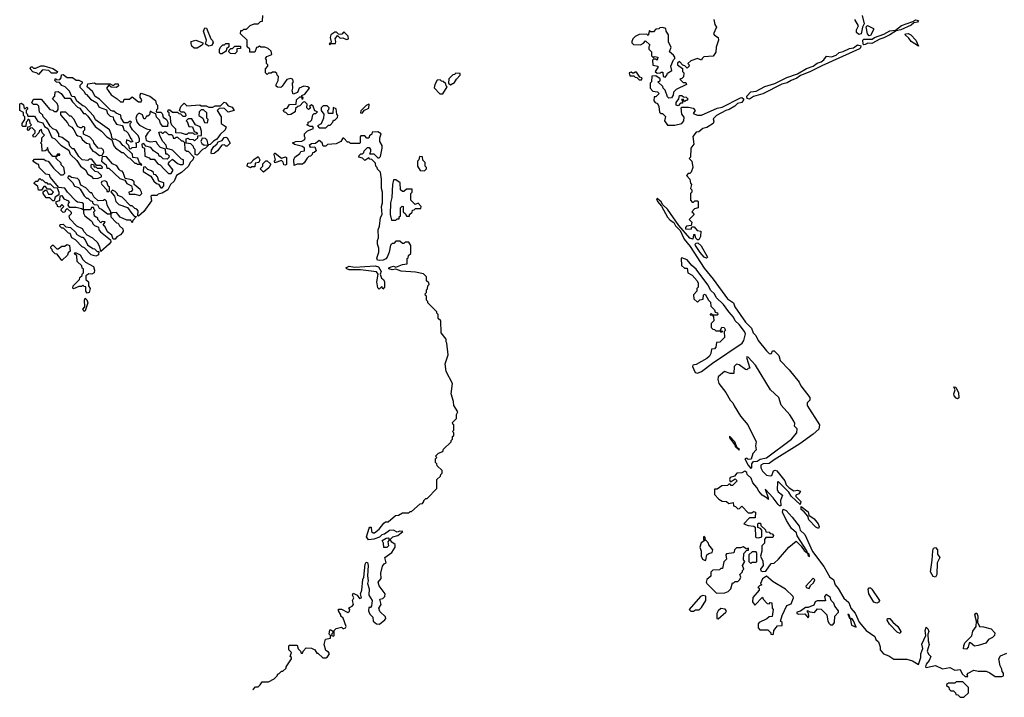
# Model space of a CAD drawing. Extents: x 1980017 to 2252640, y 74400 to 266395.
# Tile 72 of 256: x 2020930 to 2028505, y 155510 to 160723. Entities that reach past the tile are written whole.
import ezdxf

# ---------------------------------------------------------------- set-up
doc = ezdxf.new("R2010")
doc.units = 0

msp = doc.modelspace()

# ---------------------------------------------------------------- linework, layer by layer
at = {"layer": '0CON20XD'}
for points in [[(2023070, 160055), (2023051.7, 160038.3), (2023050, 160015), (2023015, 159992.5), (2022995, 159990), (2022978.3, 160008.3), (2022965, 160010), (2022960, 160025), (2022971.7, 160038.3), (2022988.3, 160041.7), (2023005, 160070), (2023058.3, 160071.7), (2023060, 160105), (2023085, 160130), (2023100, 160130), (2023100, 160115), (2023108.3, 160111.7), (2023110, 160125), (2023100, 160130), (2023101.7, 160138.3), (2023125, 160150), (2023160, 160195), (2023147, 160207), (2023115, 160212.5), (2023080, 160195), (2023068.3, 160161.7), (2023035, 160150), (2023027.5, 160175), (2023032.5, 160195), (2023030, 160235), (2023037.5, 160245), (2023030, 160265), (2023015, 160270), (2022985, 160262.5), (2022950, 160210), (2022938.3, 160201.7), (2022912.5, 160202.5), (2022902.5, 160212.5), (2022902.5, 160225), (2022917.5, 160255), (2022920, 160285), (2022910, 160295), (2022908.3, 160308.3), (2022895, 160320), (2022875, 160320), (2022865, 160310), (2022845, 160310), (2022835, 160300), (2022820, 160315), (2022820, 160345), (2022840, 160365), (2022840, 160375), (2022830, 160385), (2022830, 160415), (2022820, 160425), (2022831.7, 160438.3), (2022870, 160455), (2022865, 160480), (2022841.7, 160501.7), (2022815, 160510), (2022785, 160510), (2022775, 160520), (2022765, 160510), (2022751.7, 160508.3), (2022738.3, 160471.7), (2022701.7, 160471.7), (2022700, 160495), (2022680, 160515), (2022680, 160565), (2022630, 160615), (2022631.7, 160638.3), (2022645, 160640), (2022655, 160650), (2022675, 160650), (2022703, 160677), (2022735, 160690), (2022765, 160690), (2022781.7, 160708.3), (2022798.3, 160711.7), (2022800, 160755)], [(2027411.9, 160755), (2027428, 160692), (2027413.8, 160665), (2027405, 160614), (2027385, 160608.5)], [(2026270, 160725), (2026277.5, 160685), (2026290, 160665), (2026266.7, 160615), (2026275, 160602.5), (2026302.5, 160585), (2026307.5, 160565), (2026288.3, 160511.7), (2026286.4, 160473.6), (2026265, 160442.5), (2026193, 160437), (2026180, 160425), (2026175, 160410), (2026145, 160423.8), (2026093, 160407), (2026070, 160385), (2026078.3, 160378.3), (2026080, 160365), (2026065, 160350), (2026048.3, 160368.3), (2026031.7, 160371.7), (2026005, 160400), (2025991.7, 160388.3), (2025990, 160375), (2026028.3, 160348.3), (2026030, 160325), (2026040, 160315), (2026037, 160283), (2026025, 160270), (2026010, 160265), (2026035, 160240), (2026055, 160240), (2026060, 160225), (2025980, 160185), (2025960, 160165), (2025957, 160143), (2025945, 160122.5), (2025925, 160120), (2025915, 160130), (2025895, 160180), (2025880, 160195), (2025878.3, 160208.3), (2025840, 160245), (2025858.3, 160251.7), (2025858.3, 160268.3), (2025825, 160290), (2025793, 160287), (2025790, 160245), (2025780, 160235), (2025780, 160195), (2025801.7, 160171.7), (2025837, 160167), (2025850, 160155), (2025825, 160130), (2025811.7, 160128.3), (2025808.3, 160098.3), (2025820, 160085), (2025838.3, 160078.3), (2025847.5, 160055), (2025851.7, 160011.7), (2025865, 160000), (2025875, 160000), (2025898.3, 159978.3), (2025890, 159945), (2025915, 159910), (2025971.2, 159911.2), (2026025, 159924.5), (2026040.8, 159945), (2026041.7, 159971.7), (2026023, 159997), (2026020, 160045), (2026025, 160050), (2026075, 160050), (2026111.7, 160041.7), (2026127.5, 160025), (2026111.7, 160001.7), (2026145, 159989.4), (2026175, 159989.2), (2026297.1, 160042.9), (2026335, 160050.9), (2026475, 160121.8), (2026485, 160123.2), (2026498.2, 160115), (2026499.1, 160105), (2026485, 160086.7), (2026452.9, 160077.1), (2026433, 160057), (2026389.2, 160030.8), (2026362, 160025), (2026291.9, 159985), (2026265, 159960), (2026271.7, 159941.7), (2026265.4, 159924.6), (2026216.3, 159893.7), (2026184.7, 159885.3), (2026155, 159861.2), (2026135, 159856.2), (2026110, 159825), (2026117.5, 159765), (2026092.5, 159735), (2026090, 159665), (2026080, 159655), (2026100, 159635), (2026110, 159585), (2026095, 159550), (2026085, 159540), (2026071.7, 159538.3), (2026060, 159525), (2026087, 159497), (2026090, 159465), (2026097.5, 159455), (2026090, 159425), (2026100, 159415), (2026100, 159395), (2026090, 159385), (2026090, 159335), (2026105, 159320), (2026115, 159320), (2026125, 159330), (2026145, 159330), (2026150, 159325), (2026150, 159275), (2026121.7, 159268.3), (2026100, 159245), (2026120, 159225), (2026080, 159185), (2026100, 159165), (2026095, 159140), (2026060, 159135), (2026052.5, 159125), (2026053.3, 159113.3), (2026095, 159110), (2026101.7, 159128.3), (2026118.3, 159128.3), (2026141.7, 159101.7), (2026170, 159095), (2026167.5, 159055), (2026155, 159030), (2026145, 159030), (2026131.7, 159041.7), (2026125, 159070), (2026113, 159067), (2026110, 159035), (2026085, 159042.5), (2026000.5, 159140.5), (2025914, 159265), (2025877.9, 159297.9), (2025865, 159321.2), (2025835, 159346), (2025830, 159345), (2025836.2, 159325), (2025867.3, 159287.3), (2025915, 159204.4), (2025935, 159180), (2025961.4, 159161.4), (2025975, 159136), (2026011.4, 159101.4), (2026042.7, 159035), (2026088.3, 158978.3), (2026195, 158811.2), (2026266, 158726), (2026376.4, 158575), (2026421.5, 158545), (2026432.5, 158512.5), (2026513.6, 158395), (2026559.2, 158349.2), (2026573.6, 158315), (2026593.6, 158293.6), (2026611.6, 158255), (2026675, 158174.5), (2026695, 158153.5), (2026705, 158151.9), (2026714.1, 158155.9), (2026722.5, 158175), (2026735, 158176.2), (2026769.5, 158139.5), (2026780.9, 158100.9), (2026849.5, 158029.5), (2026926.2, 157935), (2026938.6, 157905), (2027009.2, 157815), (2027010, 157795), (2026988, 157775), (2026988.5, 157755), (2027084.2, 157605), (2027078, 157572), (2027035.9, 157534.1), (2026930.9, 157459.1), (2026734, 157336)], [(2027385, 160608.5), (2027367.8, 160625), (2027368.9, 160645), (2027384.2, 160675), (2027354, 160725)], [(2027425, 160528.8), (2027420, 160535), (2027418, 160565), (2027425, 160573.8), (2027488.5, 160571.5), (2027506.2, 160585), (2027578.9, 160611.1), (2027623.4, 160636.6), (2027667.5, 160642.5), (2027713, 160677), (2027802.5, 160707.5), (2027825, 160720.6), (2027846.1, 160716.1), (2027836.1, 160703.9), (2027810.3, 160699.7), (2027788.3, 160681.7), (2027708.8, 160645), (2027672.5, 160637.5), (2027625, 160607.1), (2027577.5, 160582.5), (2027546.3, 160573.7), (2027485, 160539.5), (2027455, 160542.5), (2027435, 160530.8), (2027425, 160528.8)], [(2027465, 160598), (2027453, 160613), (2027443.3, 160666.7), (2027453.3, 160676.7), (2027498.8, 160655), (2027500, 160645), (2027475, 160600), (2027465, 160598)], [(2022385, 160519.2), (2022360, 160535), (2022367.5, 160565), (2022343.8, 160635), (2022355, 160660), (2022368.3, 160658.3), (2022400, 160575), (2022412.5, 160562.5), (2022417.5, 160545), (2022405, 160523.3), (2022385, 160519.2)], [(2023315, 160530), (2023320, 160540), (2023359.3, 160540.7), (2023362.5, 160555), (2023356.2, 160575), (2023375, 160600), (2023395, 160580), (2023415, 160582.5), (2023445, 160570), (2023460, 160575), (2023457, 160597), (2023425, 160630), (2023408.3, 160611.7), (2023395, 160607.5), (2023381.7, 160611.7), (2023367, 160627), (2023355, 160626.2), (2023323.8, 160605), (2023317.5, 160585), (2023327.5, 160552.5), (2023320, 160540), (2023311.7, 160538.3), (2023315, 160530)], [(2025895, 160280), (2025910, 160295), (2025915, 160310), (2025947, 160333), (2025940, 160365), (2025960, 160415), (2025970, 160425), (2025970, 160435), (2025959.3, 160449.3), (2025930, 160475), (2025941.7, 160511.7), (2025920.7, 160550.7), (2025922.5, 160605), (2025902.5, 160635), (2025900, 160655), (2025875, 160662.5), (2025855, 160660), (2025847, 160653), (2025825, 160650), (2025805, 160630), (2025785, 160630), (2025775, 160640), (2025765, 160600), (2025755, 160610), (2025695, 160607.5), (2025665, 160592.5), (2025647.5, 160575), (2025640, 160555), (2025640, 160545), (2025651.7, 160531.7), (2025705, 160530), (2025728.3, 160541.7), (2025745, 160560), (2025778.3, 160528.3), (2025770, 160515), (2025770, 160495), (2025790, 160475), (2025790, 160445), (2025805, 160430), (2025815, 160440), (2025840, 160435), (2025835, 160410), (2025825, 160420), (2025805, 160420), (2025798.3, 160411.7), (2025801.7, 160371.7), (2025840, 160365), (2025840, 160355), (2025820, 160325), (2025835, 160310), (2025857, 160313), (2025865, 160320), (2025878.3, 160318.3), (2025880, 160285), (2025895, 160280)], [(2027845, 160520), (2027787.5, 160555), (2027770.6, 160580.6), (2027741.2, 160605), (2027746.1, 160613.9), (2027765.5, 160615.5), (2027785, 160606.7), (2027824, 160565), (2027845, 160520)], [(2022295, 160502.5), (2022273, 160503), (2022255, 160520), (2022248.3, 160538.3), (2022250, 160555), (2022285.9, 160565.9), (2022340, 160545), (2022340, 160535), (2022330, 160525), (2022295, 160502.5)], [(2022485, 160460), (2022475, 160460), (2022468.3, 160468.3), (2022467, 160493), (2022475, 160510), (2022491.7, 160528.3), (2022505, 160530), (2022515, 160540), (2022538.3, 160538.3), (2022540, 160515), (2022521.7, 160498.3), (2022518.3, 160481.7), (2022485, 160460)], [(2022585, 160460), (2022551.7, 160461.7), (2022540, 160475), (2022541.7, 160488.3), (2022555, 160500), (2022568.3, 160501.7), (2022585, 160520), (2022628.3, 160518.3), (2022628.3, 160501.7), (2022601.7, 160498.3), (2022600, 160475), (2022585, 160460)], [(2026545, 160111.3), (2026526.6, 160116.6), (2026523.8, 160135), (2026555, 160168.1), (2026596.4, 160173.6), (2026662.2, 160207.8), (2026739.1, 160230.8), (2026831.2, 160278.8), (2026915, 160307.3), (2026984, 160346), (2027035, 160365.5), (2027065, 160388.9), (2027095, 160398.5), (2027117.8, 160415), (2027138.3, 160441.7), (2027175, 160437.1), (2027211.2, 160448.8), (2027235, 160471.1), (2027265, 160476.7), (2027315, 160500.4), (2027345, 160505.6), (2027375, 160528.2), (2027402.5, 160522.5), (2027400, 160505), (2027391.8, 160498.2), (2027101.8, 160368.2), (2027009.2, 160320.8), (2026936.9, 160293.1), (2026908.4, 160271.6), (2026865, 160253.9), (2026835, 160236.2), (2026793.3, 160226.7), (2026647, 160153), (2026575, 160130.6), (2026545, 160111.3)], [(2021075, 160300), (2021065, 160310), (2021031.7, 160321.7), (2021010, 160345), (2021015, 160360), (2021025, 160360), (2021035, 160350), (2021055, 160350), (2021093, 160367), (2021115, 160367.5), (2021185, 160347.5), (2021220, 160325), (2021215, 160310), (2021185, 160310), (2021175, 160312.5), (2021155, 160332.5), (2021105, 160337.5), (2021075, 160300)], [(2021665, 159033.3), (2021650, 159035), (2021640, 159065), (2021605, 159090), (2021588.3, 159128.3), (2021571.7, 159141.7), (2021588.3, 159168.3), (2021565, 159170), (2021555, 159160), (2021530, 159185), (2021530, 159195), (2021505, 159210), (2021500, 159245), (2021510, 159255), (2021501.7, 159261.7), (2021498.3, 159278.3), (2021481.7, 159278.3), (2021475, 159260), (2021420, 159260), (2021420, 159305), (2021410, 159315), (2021375, 159320), (2021365, 159327.5), (2021297.5, 159395), (2021277, 159427), (2021231.7, 159431.7), (2021165, 159510), (2021158.3, 159528.3), (2021130, 159535), (2021080, 159585), (2021078.3, 159608.3), (2021065, 159610), (2021030, 159635), (2021045, 159650), (2021115, 159650), (2021128.3, 159638.3), (2021150, 159635), (2021190, 159580), (2021245, 159530), (2021265, 159530), (2021277.5, 159542.5), (2021270, 159585), (2021250, 159605), (2021248.3, 159618.3), (2021210, 159655), (2021210, 159670), (2021218.3, 159671.7), (2021220, 159680), (2021238.3, 159681.7), (2021238.3, 159688.3), (2021221.7, 159688.3), (2021210, 159670), (2021185, 159670), (2021151.7, 159711.7), (2021145, 159740), (2021138.3, 159721.7), (2021127, 159713), (2021101.7, 159711.7), (2021100, 159765), (2021090, 159775), (2021100, 159785), (2021100, 159815), (2021120, 159835), (2021101.7, 159851.7), (2021098.3, 159878.3), (2021081.7, 159868.3), (2021078.3, 159851.7), (2021048.3, 159821.7), (2021035, 159820), (2021030, 159835), (2021048.3, 159851.7), (2021048.3, 159868.3), (2021025, 159890), (2021011.7, 159888.3), (2020995, 159870), (2020990, 159875), (2020991.7, 159898.3), (2021008.3, 159901.7), (2021020, 159915), (2021010, 159925), (2021008.3, 159948.3), (2020991.7, 159958.3), (2020990, 159945), (2020980, 159935), (2020978.3, 159901.7), (2020955, 159900), (2020950, 159905), (2020950, 159925), (2020970, 159955), (2020970, 159975), (2020960, 159985), (2020958.3, 160008.3), (2020930, 160025), (2020930, 160075), (2020945, 160080), (2020958.3, 160068.3), (2020965, 160040), (2020975, 160040), (2020985, 160050), (2020990, 160045), (2020990, 160035), (2020980, 160025), (2020980, 160005), (2020988.3, 159998.3), (2020991.7, 159981.7), (2021045, 159980), (2021070.7, 159940.7), (2021108.3, 159928.3), (2021121.7, 159901.7), (2021146.7, 159886.7), (2021177, 159817), (2021200, 159805), (2021247, 159757), (2021308.3, 159718.3), (2021317.5, 159687.5), (2021369.3, 159639.3), (2021397, 159597), (2021436.4, 159566.4), (2021453.3, 159533.3), (2021479.3, 159519.3), (2021495, 159500), (2021535, 159502.5), (2021560, 159515), (2021560, 159525), (2021535, 159550), (2021510, 159555), (2021480, 159585), (2021480, 159605), (2021485, 159610), (2021498.3, 159608.3), (2021501.7, 159591.7), (2021515, 159590), (2021525, 159580), (2021565, 159580), (2021568.3, 159588.3), (2021555, 159600), (2021521.7, 159601.7), (2021485, 159650), (2021465, 159650), (2021455, 159640), (2021410, 159645), (2021385, 159670), (2021348.3, 159728.3), (2021335, 159730), (2021315, 159750), (2021308.3, 159778.3), (2021257, 159817), (2021230, 159825), (2021230, 159845), (2021213, 159873), (2021185, 159882.5), (2021163.3, 159903.3), (2021135, 159950), (2021110, 159975), (2021108.3, 159988.3), (2021081.7, 160011.7), (2021078.3, 160058.3), (2021065, 160070), (2021035, 160070), (2021023, 160083), (2021035, 160110), (2021095, 160110), (2021161.7, 160031.7), (2021185, 160027.5), (2021195, 160017.5), (2021215, 160017.5), (2021227, 160033), (2021227, 160057), (2021218.3, 160078.3), (2021182.5, 160115), (2021200, 160135), (2021201.7, 160168.3), (2021225, 160170), (2021250, 160155), (2021275, 160120), (2021318.3, 160118.3), (2021335, 160090), (2021375, 160050), (2021393, 160043), (2021421.7, 160001.7), (2021435, 160000), (2021455, 159980), (2021510.7, 159900.7), (2021560, 159865), (2021600.7, 159820.7), (2021638.3, 159798.3), (2021653, 159753), (2021667, 159737), (2021715, 159700), (2021725, 159700), (2021763.6, 159663.6), (2021778.3, 159658.3), (2021815, 159620), (2021825, 159620), (2021835, 159610), (2021860, 159610), (2021865, 159600), (2021870, 159605), (2021851.7, 159621.7), (2021838.3, 159658.3), (2021801.7, 159661.7), (2021798.3, 159688.3), (2021735, 159750), (2021723.6, 159753.6), (2021703.3, 159783.3), (2021665, 159802.5), (2021651.7, 159801.7), (2021640, 159815), (2021637, 159837), (2021620, 159875), (2021513.3, 159953.3), (2021499.3, 159979.3), (2021430, 160055), (2021415, 160060), (2021370, 160095), (2021355, 160130), (2021331.7, 160131.7), (2021313, 160173), (2021280, 160205), (2021255, 160217.5), (2021235, 160240), (2021213, 160243), (2021200, 160255), (2021205, 160270), (2021215, 160260), (2021238.3, 160261.7), (2021250, 160275), (2021251.7, 160298.3), (2021265, 160300), (2021295, 160277.5), (2021335, 160276.7), (2021365, 160257.5), (2021385, 160256.7), (2021410, 160245), (2021410, 160235), (2021393, 160217), (2021393, 160203), (2021425, 160170), (2021433.3, 160153.3), (2021445, 160147.5), (2021475, 160110), (2021523, 160083), (2021540.7, 160050.7), (2021598.3, 160028.3), (2021605, 160000), (2021625, 159980), (2021650, 159975), (2021652.5, 159955), (2021675, 159920), (2021718.3, 159908.3), (2021727, 159897), (2021731.7, 159871.7), (2021750, 159865), (2021765, 159850), (2021781.7, 159811.7), (2021790, 159805), (2021791.7, 159791.7), (2021800, 159785), (2021785, 159780), (2021778.3, 159788.3), (2021751.7, 159798.3), (2021750, 159775), (2021768.3, 159758.3), (2021771.7, 159731.7), (2021785, 159730), (2021795, 159740), (2021828.3, 159741.7), (2021827.5, 159767.5), (2021820, 159775), (2021845, 159780), (2021851.7, 159788.3), (2021852.5, 159805), (2021841.7, 159831.7), (2021797.5, 159875), (2021780, 159905), (2021780, 159925), (2021790, 159935), (2021785, 159940), (2021775, 159940), (2021761.7, 159928.3), (2021735, 159930), (2021710, 159965), (2021708.3, 159988.3), (2021673, 160003), (2021655, 160020), (2021645, 160020), (2021630, 160025), (2021545, 160110), (2021510.7, 160130.7), (2021489.3, 160169.3), (2021450, 160205), (2021455, 160230), (2021505, 160237.5), (2021515, 160230), (2021625, 160230), (2021645, 160220), (2021655, 160220), (2021665, 160230), (2021688.3, 160228.3), (2021690, 160215), (2021675, 160200), (2021635, 160202.5), (2021615, 160220), (2021597.5, 160195), (2021633.3, 160143.3), (2021680, 160115), (2021705, 160090), (2021728.3, 160091.7), (2021735, 160110), (2021775, 160110), (2021795, 160130), (2021845, 160090), (2021865, 160090), (2021870, 160105), (2021857.5, 160125), (2021857.5, 160145), (2021865, 160157.5), (2021930, 160135), (2021975, 160100), (2021980, 160075), (2021990, 160065), (2021990, 160035), (2021981.7, 160028.3), (2021980, 160015), (2021985, 160010), (2022015, 160010), (2022025, 160000), (2022033.3, 159973.3), (2022060, 159955), (2022070, 159935), (2022068.3, 159901.7), (2022031.7, 159901.7), (2022013, 159923), (2022005, 159950), (2021981.7, 159971.7), (2021978.3, 159998.3), (2021945, 160010), (2021935, 160020), (2021928.3, 159991.7), (2021915, 159980), (2021905, 159980), (2021895, 159960), (2021885, 159960), (2021875, 159990), (2021855, 160000), (2021845, 160000), (2021831.7, 159988.3), (2021822.5, 159965), (2021833, 159933), (2021851.7, 159911.7), (2021905, 159882.5), (2021940, 159875), (2021915, 159852.5), (2021897.5, 159825), (2021903.3, 159793.3), (2021935, 159783.3), (2021978.3, 159788.3), (2021990, 159765), (2022011.7, 159741.7), (2022048.3, 159728.3), (2022051.7, 159691.7), (2022065, 159690), (2022080, 159675), (2022078.3, 159661.7), (2022065, 159650), (2022033, 159653), (2022015, 159670), (2022005, 159670), (2021998.3, 159688.3), (2021960, 159715), (2021938.3, 159738.3), (2021900, 159750), (2021885, 159770), (2021870, 159765), (2021871.7, 159741.7), (2021890, 159735), (2021891.7, 159671.7), (2021925, 159660), (2021935, 159650), (2021965, 159650), (2021993.3, 159613.3), (2022010, 159605), (2022041.7, 159571.7), (2022075, 159540), (2022095, 159540), (2022110, 159565), (2022072.5, 159615), (2022081.7, 159628.3), (2022105, 159650), (2022145, 159617.5), (2022165, 159607.5), (2022181.7, 159608.3), (2022190, 159615), (2022190, 159645), (2022175, 159650), (2022105, 159720), (2022061.7, 159731.7), (2022057, 159757), (2022032.5, 159785), (2022010, 159825), (2022001.7, 159858.3), (2022015, 159860), (2022025, 159850), (2022035, 159850), (2022045, 159860), (2022055, 159860), (2022075, 159840), (2022098.3, 159838.3), (2022108.3, 159828.3), (2022111.7, 159811.7), (2022125, 159810), (2022135, 159820), (2022145, 159820), (2022175, 159790), (2022185, 159790), (2022198.3, 159778.3), (2022201.7, 159721.7), (2022215, 159710), (2022225, 159710), (2022270, 159665), (2022262.5, 159645), (2022243.3, 159626.7), (2022225, 159592.5), (2022175, 159547.5), (2022137, 159523), (2022118.3, 159481.7), (2022090, 159455), (2022070, 159415), (2022025, 159387.5), (2021995, 159380), (2021985, 159370), (2021945, 159370), (2021940, 159365), (2021945, 159330), (2021885, 159247.5), (2021845, 159210), (2021840, 159215), (2021841.7, 159251.7), (2021830, 159265), (2021815, 159270), (2021795, 159290), (2021781.7, 159291.7), (2021718.3, 159358.3), (2021685, 159370), (2021680, 159385), (2021665, 159400), (2021645, 159410), (2021631.7, 159398.3), (2021660, 159365), (2021670, 159325), (2021691.7, 159301.7), (2021758.3, 159278.3), (2021791.7, 159231.7), (2021811.7, 159211.7), (2021828.3, 159208.3), (2021801.7, 159178.3), (2021795, 159160), (2021785, 159180), (2021755, 159180), (2021703.3, 159203.3), (2021675, 159240), (2021642.5, 159237.5), (2021630, 159230), (2021630, 159245), (2021602.5, 159295), (2021597, 159327), (2021585, 159340), (2021575, 159332.5)], [(2024245, 160222.5), (2024275, 160240), (2024290, 160265), (2024320, 160295), (2024318.3, 160308.3), (2024285, 160310), (2024275, 160300), (2024261.7, 160298.3), (2024231.7, 160268.3), (2024230, 160235), (2024245, 160222.5)], [(2025715, 160260), (2025720, 160275), (2025701.7, 160281.7), (2025675, 160320), (2025665, 160320), (2025655, 160310), (2025645, 160310), (2025635, 160320), (2025620, 160315), (2025625, 160290), (2025655, 160290), (2025665, 160280), (2025678.3, 160278.3), (2025695, 160260), (2025715, 160260)], [(2024161.7, 160151.7), (2024185, 160152.5), (2024220, 160205), (2024210, 160215), (2024208.3, 160228.3), (2024188.3, 160248.3), (2024175, 160250), (2024165, 160260), (2024143, 160257), (2024123.3, 160225), (2024118.3, 160198.3), (2024161.7, 160151.7)], [(2025995, 160060), (2025980, 160065), (2025980, 160085), (2026000, 160115), (2026005, 160140), (2026025, 160140), (2026038.3, 160128.3), (2026057, 160127), (2026070, 160115), (2026065, 160100), (2026055, 160100), (2026045, 160090), (2026038.3, 160108.3), (2026021.7, 160108.3), (2026030, 160095), (2026028.3, 160081.7), (2026015, 160080), (2025995, 160060)], [(2022295, 159680), (2022280, 159685), (2022280, 159725), (2022270, 159735), (2022268.3, 159748.3), (2022247.5, 159767.5), (2022211.7, 159771.7), (2022210, 159805), (2022225, 159810), (2022233, 159803), (2022265, 159800), (2022275, 159790), (2022300, 159815), (2022301.7, 159828.3), (2022328.3, 159831.7), (2022330, 159865), (2022318.3, 159898.3), (2022282.5, 159912.5), (2022255, 159960), (2022225, 159960), (2022210, 159945), (2022218.3, 159938.3), (2022231.7, 159901.7), (2022258.3, 159898.3), (2022272.5, 159862.5), (2022290, 159855), (2022298.3, 159841.7), (2022275, 159840), (2022265, 159850), (2022225, 159850), (2022215, 159840), (2022205, 159840), (2022175, 159850), (2022131.7, 159851.7), (2022131.7, 159881.7), (2022101.7, 159911.7), (2022093, 159933), (2022090, 159975), (2022080, 159985), (2022080, 160005), (2022070, 160015), (2022071.7, 160028.3), (2022085, 160030), (2022105, 160010), (2022145, 160010), (2022155, 160000), (2022168.3, 159998.3), (2022185, 159980), (2022205, 159980), (2022210, 159985), (2022208.3, 159998.3), (2022195, 160010), (2022171.7, 160011.7), (2022160, 160025), (2022170, 160055), (2022195, 160080), (2022215, 160060), (2022315, 160067.5), (2022325, 160060), (2022365, 160060), (2022385, 160050), (2022415, 160050), (2022435, 160060), (2022475, 160060), (2022503, 160087), (2022515, 160082.5), (2022535, 160060), (2022565, 160050), (2022580, 160025), (2022535, 160010), (2022505, 160040), (2022495, 160042.5), (2022465, 160040), (2022450, 160025), (2022480, 159975), (2022480, 159925), (2022517.5, 159897.5), (2022510, 159875), (2022471.2, 159838.8), (2022446.4, 159803.6), (2022420.7, 159789.3), (2022395, 159762.5), (2022380, 159760), (2022372.5, 159795), (2022359.3, 159809.3), (2022335, 159810), (2022322.5, 159785), (2022330.7, 159770.7), (2022348.3, 159758.3), (2022380, 159760), (2022380, 159755), (2022360, 159735), (2022337, 159723), (2022295, 159680)], [(2022722.9, 155569.9), (2022725, 155570), (2022745, 155590), (2022765, 155590), (2022780, 155605), (2022795, 155630), (2022845, 155630), (2022887, 155653), (2022910, 155675), (2022915, 155690), (2022925, 155690), (2022945, 155710), (2022955, 155710), (2022980, 155735), (2022980, 155745), (2023020, 155805), (2023020, 155815), (2023010, 155825), (2023020, 155855), (2023000, 155875), (2023000, 155905), (2023005, 155910), (2023065, 155910), (2023073, 155883), (2023090, 155865), (2023095, 155850), (2023105, 155850), (2023110, 155865), (2023135, 155890), (2023175, 155887.5), (2023200, 155875), (2023215, 155850), (2023225, 155850), (2023263, 155813), (2023285, 155812.5), (2023299.3, 155820.7), (2023312.5, 155845), (2023306.4, 155856.4), (2023285, 155870), (2023272.5, 155915), (2023283.6, 155956.4), (2023320, 155965), (2023320, 155985), (2023310, 155995), (2023315, 156030), (2023325, 156030), (2023338.3, 156018.3), (2023340, 156005), (2023331.7, 155998.3), (2023330, 155985), (2023345, 155980), (2023350, 155985), (2023350, 156025), (2023365, 156040), (2023405, 156050), (2023415, 156040), (2023425, 156040), (2023436.4, 156043.6), (2023442.5, 156055), (2023418.3, 156118.3), (2023400, 156135), (2023400, 156145), (2023382.5, 156175), (2023383, 156187), (2023405, 156187.5), (2023455, 156162.5), (2023468.3, 156171.7), (2023470, 156185), (2023461.7, 156198.3), (2023488.3, 156211.7), (2023497.5, 156225), (2023490, 156255), (2023500, 156275), (2023490, 156295), (2023495, 156310), (2023526.4, 156296.4), (2023545, 156270), (2023560, 156275), (2023553.3, 156305), (2023562.5, 156335), (2023570, 156415), (2023578.8, 156435), (2023586.7, 156535), (2023595, 156550), (2023605, 156547.5), (2023611.2, 156525), (2023606, 156445), (2023611.2, 156405), (2023606.2, 156385), (2023618, 156345), (2023616.2, 156295), (2023642.5, 156255), (2023637.5, 156212.5), (2023628.3, 156201.7), (2023615, 156200), (2023613.3, 156175), (2023625, 156150), (2023647, 156127), (2023650, 156095), (2023676.4, 156076.4), (2023697, 156073), (2023740, 156105), (2023747.5, 156115), (2023745, 156130), (2023700.7, 156170.7), (2023692.5, 156195), (2023710, 156225), (2023700, 156265), (2023725, 156270), (2023740, 156285), (2023742.5, 156305), (2023696.4, 156366.4), (2023687.5, 156395), (2023710, 156425), (2023708.8, 156465), (2023722.3, 156517.7), (2023735, 156537.5), (2023750, 156545), (2023740, 156585), (2023792.5, 156625), (2023820, 156665), (2023820, 156685), (2023793.3, 156703.3), (2023780, 156725), (2023800, 156745), (2023840, 156755), (2023877.5, 156785), (2023855, 156788.8), (2023835, 156780), (2023805, 156796.7), (2023775, 156792), (2023736.2, 156763.8), (2023715, 156760), (2023697, 156743), (2023655, 156727.5), (2023612.5, 156722.5), (2023597.5, 156745), (2023618.3, 156811.7), (2023625, 156820), (2023635, 156820), (2023637.5, 156785), (2023650, 156775), (2023660, 156775), (2023696.4, 156803.6), (2023730.7, 156849.3), (2023745, 156860), (2023765, 156860), (2023821.7, 156908.3), (2023845, 156910), (2023875, 156930), (2023925, 156930), (2023935, 156940), (2023945, 156940), (2024011.7, 156998.3), (2024028.3, 157001.7), (2024040, 157015), (2024040, 157025), (2024055, 157040), (2024065, 157040), (2024140, 157115), (2024140, 157185), (2024168.3, 157211.7), (2024170, 157225), (2024180, 157235), (2024180, 157255), (2024141.7, 157291.7), (2024140, 157305), (2024130, 157315), (2024130, 157345), (2024140, 157355), (2024130, 157365), (2024151.7, 157388.3), (2024185, 157400), (2024191.7, 157418.3), (2024250, 157475), (2024250, 157485), (2024260, 157495), (2024260, 157515), (2024270, 157525), (2024270, 157545), (2024260, 157555), (2024270, 157565), (2024270, 157605), (2024261.7, 157611.7), (2024260, 157625), (2024290, 157655), (2024290, 157685), (2024300, 157705), (2024270, 157755), (2024267.5, 157785), (2024250, 157845), (2024260, 157925), (2024210, 158015), (2024202.5, 158075), (2024227.5, 158145), (2024217.5, 158235), (2024210, 158245), (2024210, 158265), (2024173, 158313), (2024170, 158405), (2024150, 158425), (2024150, 158455), (2024140, 158465), (2024140, 158475), (2024070, 158545), (2024070, 158555), (2024060, 158565), (2024060, 158595), (2024051.7, 158601.7), (2024050, 158615), (2024060, 158625), (2024060, 158645), (2024068.3, 158651.7), (2024070, 158675), (2024080, 158685), (2024078.3, 158698.3), (2024060, 158715), (2024060, 158745), (2024037, 158767), (2023975, 158780), (2023865, 158787.1), (2023825, 158803.3), (2023795, 158797.5), (2023770, 158805), (2023770, 158815), (2023787.7, 158822.3), (2023805, 158826), (2023825, 158820), (2023875, 158840), (2023910, 158845), (2023910, 158885), (2023918.3, 158891.7), (2023921.7, 158908.3), (2023940, 158925), (2023940, 158985), (2023925, 159010), (2023895, 159010), (2023885, 159000), (2023875, 159000), (2023855, 159020), (2023825, 159020), (2023808.3, 159001.7), (2023795, 159000), (2023783, 158987), (2023772.5, 158935), (2023757.5, 158895), (2023746.4, 158883.6), (2023727, 158873), (2023695, 158870), (2023683.6, 158873.6), (2023678.3, 158888.3), (2023692.5, 158935), (2023692.5, 158965), (2023682.5, 158995), (2023682.5, 159025), (2023690, 159045), (2023687.5, 159105), (2023697.5, 159135), (2023705, 159200), (2023720, 159225), (2023712.5, 159285), (2023722.5, 159315), (2023722.5, 159395), (2023713.3, 159425), (2023713, 159497), (2023705, 159550), (2023681.7, 159571.7), (2023680, 159585), (2023670, 159595), (2023668.3, 159618.3), (2023638.3, 159648.3), (2023625, 159650), (2023615, 159660), (2023585, 159640), (2023568.3, 159658.3), (2023540, 159665), (2023541.7, 159678.3), (2023555, 159690), (2023568.3, 159691.7), (2023578.3, 159701.7), (2023580, 159715), (2023605, 159740), (2023618.3, 159738.3), (2023630, 159725), (2023630, 159705), (2023621.7, 159691.7), (2023655, 159690), (2023685, 159660), (2023695, 159660), (2023705, 159670), (2023717.5, 159735), (2023717.5, 159755), (2023700, 159785), (2023700, 159815), (2023710, 159845), (2023685, 159860), (2023641.7, 159858.3), (2023638.3, 159841.7), (2023621.7, 159828.3), (2023615, 159810), (2023601.7, 159811.7), (2023585, 159830), (2023555, 159830), (2023548.3, 159821.7), (2023550, 159775), (2023545, 159770), (2023475, 159770), (2023465, 159780), (2023451.7, 159781.7), (2023425, 159810), (2023415, 159810), (2023400, 159785), (2023365, 159767.5), (2023298.3, 159761.7), (2023285, 159750), (2023265, 159750), (2023257.5, 159775), (2023235, 159793.3), (2023205, 159770), (2023175, 159766.7), (2023157.5, 159755), (2023165, 159742.5), (2023200, 159745), (2023210, 159715), (2023195, 159700), (2023181.7, 159698.3), (2023180, 159685), (2023168.3, 159671.7), (2023155, 159670), (2023141.7, 159658.3), (2023118.3, 159621.7), (2023105, 159610), (2023065, 159610), (2023041.7, 159601.7), (2023040, 159645), (2023047.5, 159665), (2023086.4, 159693.6), (2023091.7, 159708.3), (2023120, 159715), (2023120, 159735), (2023105, 159747.5), (2023043.6, 159763.6), (2023030, 159775), (2023053.6, 159786.4), (2023101.7, 159788.3), (2023125, 159800), (2023127.5, 159815), (2023120, 159825), (2023120, 159845), (2023145, 159867.5), (2023190, 159885), (2023185, 159900), (2023165, 159900), (2023140, 159915), (2023148.3, 159921.7), (2023150, 159935), (2023165, 159940), (2023177, 159953), (2023185, 159990), (2023195, 160000), (2023208.3, 160001.7), (2023220, 160015), (2023201.7, 160021.7), (2023188.3, 160058.3), (2023175, 160067.5), (2023160, 160055), (2023168.3, 160041.7), (2023151.7, 160031.7), (2023140, 160045), (2023141.7, 160071.7), (2023125, 160090), (2023111.7, 160088.3), (2023085, 160060), (2023070, 160055)], [(2023565, 160003.8), (2023583.3, 160026.7), (2023615, 160042.5), (2023619.3, 160069.3), (2023615, 160072.5), (2023595, 160063.3), (2023555, 160022.5), (2023553.3, 160005), (2023565, 160003.8)], [(2021545, 159677.5), (2021565, 159680), (2021577, 159703), (2021575, 159720), (2021561.7, 159731.7), (2021533.6, 159733.6), (2021500, 159775), (2021498.3, 159788.3), (2021470, 159820), (2021421.7, 159841.7), (2021420, 159865), (2021430, 159875), (2021430, 159895), (2021415, 159900), (2021405, 159890), (2021395, 159890), (2021375, 159900), (2021350, 159955), (2021325, 159980), (2021315, 159980), (2021285, 160010), (2021245, 160010), (2021245, 159990), (2021298.3, 159928.3), (2021307.5, 159907.5), (2021330, 159895), (2021346.4, 159876.4), (2021367, 159837), (2021378.3, 159828.3), (2021400, 159825), (2021410.7, 159800.7), (2021445, 159772.5), (2021468.3, 159768.3), (2021470, 159745), (2021491.7, 159711.7), (2021507, 159707), (2021545, 159677.5)], [(2022375, 159930), (2022380, 159955), (2022370, 159965), (2022370, 160005), (2022345, 160030), (2022325, 160030), (2022310, 160015), (2022307.5, 159985), (2022340, 159965), (2022351.7, 159931.7), (2022375, 159930)], [(2023285, 159890), (2023305, 159910), (2023318.3, 159911.7), (2023340, 159935), (2023345, 159950), (2023355, 159950), (2023375, 159970), (2023377.5, 159985), (2023370, 159995), (2023365, 160037.5), (2023343, 160047), (2023338.3, 160001.7), (2023305, 160000), (2023300, 160025), (2023308.3, 160031.7), (2023310, 160045), (2023295, 160060), (2023265, 160060), (2023250, 160045), (2023250, 160025), (2023270, 159995), (2023267.5, 159965), (2023248.3, 159921.7), (2023220, 159905), (2023235, 159890), (2023285, 159890)], [(2022405, 159690), (2022402.5, 159695), (2022405, 159720), (2022423.6, 159746.4), (2022446, 159764), (2022457, 159783), (2022486.7, 159793.3), (2022504.2, 159815.8), (2022515, 159820), (2022527.5, 159815), (2022548.3, 159771.7), (2022525, 159750), (2022515, 159750), (2022505, 159760), (2022485, 159757.5), (2022452.5, 159715), (2022425, 159692.5), (2022405, 159690)], [(2022975, 159602.5), (2022963.3, 159605), (2022957.7, 159627.7), (2022945, 159638.8), (2022891.7, 159621.7), (2022890, 159635), (2022897.5, 159645), (2022886.7, 159685), (2022890, 159695), (2022895, 159696.7), (2022945, 159658), (2022975, 159666.7), (2022982.5, 159662.5), (2022982.5, 159607.5), (2022975, 159602.5)], [(2021855, 159370), (2021870, 159385), (2021867, 159397), (2021856.7, 159416.7), (2021810, 159455), (2021810, 159475), (2021791.7, 159491.7), (2021741.7, 159501.7), (2021727, 159547), (2021718.3, 159558.3), (2021705, 159560), (2021695, 159570), (2021678.3, 159598.3), (2021643.6, 159613.6), (2021598.3, 159668.3), (2021565, 159670), (2021560, 159635), (2021596.1, 159606.1), (2021601.7, 159581.7), (2021615, 159580), (2021701.7, 159501.7), (2021738.3, 159488.3), (2021753.6, 159463.6), (2021790, 159445), (2021797, 159413), (2021788.3, 159401.7), (2021770, 159395), (2021771.7, 159381.7), (2021815, 159380), (2021855, 159370)], [(2022705, 159582.5), (2022680, 159595), (2022685, 159620), (2022707.5, 159622.5), (2022731.7, 159648.3), (2022765, 159670), (2022777.5, 159645), (2022770, 159625), (2022741.7, 159618.3), (2022738.3, 159591.7), (2022715, 159590), (2022705, 159582.5)], [(2022805, 159550), (2022780, 159575), (2022800, 159595), (2022800, 159615), (2022823, 159637), (2022835, 159637.5), (2022860, 159615), (2022860, 159605), (2022846.4, 159583.6), (2022805, 159550)], [(2024045, 159560), (2024060, 159575), (2024060, 159585), (2024050, 159595), (2024050, 159625), (2024031.7, 159641.7), (2024028.3, 159668.3), (2024005, 159670), (2024000, 159645), (2023990, 159635), (2023990, 159595), (2024011.7, 159561.7), (2024045, 159560)], [(2022025, 159430), (2022040, 159445), (2022038.3, 159468.3), (2022001.7, 159481.7), (2021990, 159515), (2021978.3, 159528.3), (2021961.7, 159531.7), (2021958.3, 159548.3), (2021945, 159560), (2021915, 159570), (2021895, 159590), (2021881.7, 159588.3), (2021880, 159555), (2021938.3, 159518.3), (2021961.7, 159481.7), (2021983, 159463), (2021998.3, 159458.3), (2022015, 159430), (2022025, 159430)], [(2021195, 159330), (2021185, 159330), (2021161.7, 159351.7), (2021133, 159353), (2021110, 159385), (2021111.7, 159398.3), (2021125, 159410), (2021135, 159410), (2021151.7, 159381.7), (2021178.3, 159381.7), (2021190, 159395), (2021168.3, 159418.3), (2021145, 159420), (2021128.3, 159438.3), (2021115, 159440), (2021098.3, 159411.7), (2021075, 159410), (2021068.3, 159438.3), (2021041.7, 159461.7), (2021041.7, 159468.3), (2021055, 159480), (2021068.3, 159481.7), (2021085, 159500), (2021095, 159490), (2021105, 159490), (2021125, 159470), (2021135, 159470), (2021145, 159460), (2021165, 159460), (2021191.7, 159431.7), (2021218.3, 159428.3), (2021230, 159395), (2021230, 159375), (2021201.7, 159358.3), (2021195, 159330)], [(2021575, 159332.5), (2021535, 159330), (2021500.7, 159360.7), (2021485, 159390), (2021475, 159390), (2021439.3, 159429.3), (2021400.7, 159450.7), (2021388.3, 159488.3), (2021375, 159500), (2021328.3, 159508.3), (2021315, 159520), (2021301.7, 159518.3), (2021300, 159505), (2021335, 159470), (2021351.7, 159441.7), (2021381.7, 159431.7), (2021395, 159420), (2021427, 159367), (2021445, 159350), (2021455, 159350), (2021471.7, 159331.7), (2021490, 159325), (2021490, 159315), (2021501.7, 159301.7), (2021528.3, 159298.3), (2021541.7, 159271.7), (2021560, 159265), (2021605, 159230), (2021630, 159230), (2021630, 159205), (2021675, 159160), (2021686.4, 159156.4), (2021697, 159137), (2021723, 159113), (2021727, 159097), (2021718.3, 159081.7), (2021705, 159067.5), (2021677, 159053), (2021665, 159033.3)], [(2021615, 159400), (2021620, 159405), (2021620, 159435), (2021611.7, 159441.7), (2021600, 159475), (2021585, 159482.5), (2021561.7, 159478.3), (2021557.5, 159465), (2021562.5, 159455), (2021600, 159415), (2021601.7, 159401.7), (2021615, 159400)], [(2023825, 159180), (2023835, 159190), (2023848.3, 159191.7), (2023850, 159205), (2023860, 159215), (2023860, 159275), (2023871.7, 159288.3), (2023880, 159285), (2023880, 159245), (2023898.3, 159228.3), (2023905, 159210), (2023928.3, 159211.7), (2023930, 159225), (2023948.3, 159241.7), (2023951.7, 159258.3), (2023965, 159260), (2023975, 159270), (2024015, 159270), (2024020, 159285), (2023995, 159310), (2023971.7, 159301.7), (2023940, 159335), (2023940, 159385), (2023950, 159395), (2023948.3, 159418.3), (2023905, 159420), (2023885, 159400), (2023875, 159400), (2023860, 159415), (2023858.3, 159468.3), (2023825, 159490), (2023805, 159490), (2023797.5, 159455), (2023792.5, 159355), (2023782.5, 159315), (2023780, 159225), (2023791.7, 159181.7), (2023825, 159180)], [(2021555, 158940), (2021547.5, 158975), (2021529.3, 159009.3), (2021493, 159043), (2021450, 159065), (2021425, 159090), (2021413, 159113), (2021370, 159135), (2021315, 159190), (2021310, 159215), (2021328.3, 159231.7), (2021328.3, 159238.3), (2021295, 159270), (2021281.7, 159258.3), (2021278.3, 159241.7), (2021265, 159240), (2021250, 159255), (2021251.7, 159268.3), (2021270, 159285), (2021255, 159300), (2021235, 159280), (2021220, 159285), (2021220, 159295), (2021210, 159305), (2021210, 159325), (2021238.3, 159331.7), (2021241.7, 159368.3), (2021255, 159370), (2021270, 159345), (2021305, 159330), (2021310, 159315), (2021301.7, 159308.3), (2021300, 159295), (2021311.7, 159281.7), (2021365, 159280), (2021405, 159270), (2021420, 159260), (2021420, 159235), (2021430, 159215), (2021478.3, 159178.3), (2021488.3, 159168.3), (2021491.7, 159151.7), (2021505, 159140), (2021537.5, 159127.5), (2021540, 159105), (2021550.7, 159090.7), (2021628.3, 159028.3), (2021630, 159015), (2021617.5, 158995), (2021555, 158940)], [(2021515, 158902.5), (2021480, 158915), (2021428.3, 158968.3), (2021410, 158975), (2021358.3, 159028.3), (2021330, 159045), (2021318.3, 159078.3), (2021305, 159080), (2021268.3, 159118.3), (2021255, 159120), (2021240, 159135), (2021241.7, 159148.3), (2021265, 159150), (2021285, 159130), (2021320, 159125), (2021359.3, 159089.3), (2021370.7, 159070.7), (2021405, 159050), (2021415, 159050), (2021435, 159030), (2021451.7, 158991.7), (2021491.7, 158961.7), (2021505, 158960), (2021525, 158940), (2021538.3, 158938.3), (2021537.5, 158915), (2021515, 158902.5)], [(2026215, 158887.5), (2026195, 158896.2), (2026165, 158931.2), (2026130, 158985), (2026128, 158995), (2026135, 159003.8), (2026146.7, 159006.7), (2026173, 158983), (2026222.5, 158895), (2026215, 158887.5)], [(2021255, 158870), (2021218.3, 158918.3), (2021201.7, 158921.7), (2021181.7, 158941.7), (2021180, 158955), (2021170, 158965), (2021170, 158975), (2021181.7, 158988.3), (2021188.3, 158988.3), (2021215, 158960), (2021225, 158960), (2021255, 158980), (2021275, 158980), (2021295, 158992.5), (2021313.3, 158985), (2021318.3, 158941.7), (2021301.7, 158928.3), (2021298.3, 158911.7), (2021255, 158870)], [(2021450, 158620), (2021440, 158635), (2021438.3, 158668.3), (2021425, 158670), (2021415, 158680), (2021405, 158670), (2021385, 158670), (2021345, 158652.5), (2021338.3, 158658.3), (2021342.5, 158675), (2021390, 158725), (2021391.7, 158738.3), (2021410, 158755), (2021410, 158765), (2021420, 158775), (2021420, 158805), (2021411.7, 158811.7), (2021408.3, 158828.3), (2021371.7, 158861.7), (2021370, 158905), (2021350, 158925), (2021355, 158930), (2021365, 158930), (2021395, 158912.5), (2021416.7, 158876.7), (2021437, 158857), (2021497.5, 158825), (2021505.7, 158795.7), (2021502, 158775), (2021485, 158766), (2021463, 158767), (2021438.3, 158751.7), (2021440, 158725), (2021460, 158705), (2021460, 158675), (2021473.3, 158655), (2021465, 158623.3), (2021450, 158620)], [(2026145, 158003.5), (2026175, 158015.6), (2026259, 158081), (2026488.9, 158235), (2026501.8, 158255), (2026514.8, 158305), (2026507.3, 158325), (2026465, 158378.9), (2026435.2, 158405.2), (2026421.6, 158435), (2026384.7, 158474.7), (2026345, 158531.5), (2026289.4, 158585), (2026275, 158613.3), (2026248.2, 158638.2), (2026225, 158682.7), (2026135, 158802.7), (2026100.9, 158830.9), (2026065, 158874.2), (2026025, 158890), (2026020, 158885), (2026021.7, 158831.7), (2026045, 158810), (2026065, 158810), (2026070, 158775), (2026105, 158756.7), (2026143.3, 158715), (2026150, 158695), (2026150, 158665), (2026140, 158655), (2026140, 158635), (2026113.3, 158605), (2026117.5, 158575), (2026145, 158550), (2026163, 158567), (2026188.3, 158571.7), (2026190, 158605), (2026205, 158610), (2026230, 158565), (2026245, 158550), (2026248.3, 158518.3), (2026255, 158510), (2026275, 158490), (2026281.7, 158471.7), (2026298.3, 158468.3), (2026300, 158455), (2026295, 158450), (2026260, 158450), (2026255, 158460), (2026241.7, 158458.3), (2026241.7, 158451.7), (2026260, 158450), (2026267.5, 158437.5), (2026270, 158405), (2026250, 158385), (2026250, 158355), (2026261.7, 158341.7), (2026275, 158340), (2026285, 158330), (2026320, 158330), (2026325, 158320), (2026340, 158325), (2026320, 158330), (2026331.7, 158358.3), (2026350, 158355), (2026360, 158335), (2026350, 158325), (2026351.7, 158278.3), (2026317, 158243), (2026291.7, 158238.3), (2026287, 158203), (2026275, 158190), (2026251.7, 158188.3), (2026247.5, 158155), (2026237.5, 158135), (2026216.7, 158115), (2026135, 158071.2), (2026110, 158065), (2026107.5, 158055), (2026127.5, 158007.5), (2026145, 158003.5)], [(2023725, 158650), (2023715, 158670), (2023695, 158650), (2023685, 158660), (2023678, 158705), (2023687.5, 158765), (2023674.1, 158784.1), (2023551.7, 158798.3), (2023465, 158797.5), (2023446, 158805), (2023440, 158815), (2023465, 158825.6), (2023505, 158819.2), (2023665, 158828.6), (2023690.5, 158820.5), (2023710, 158785), (2023702.5, 158765), (2023713, 158733), (2023730, 158725), (2023736.7, 158705), (2023736.7, 158665), (2023725, 158650)], [(2021425, 158477.5), (2021416.7, 158495), (2021430, 158515), (2021427.5, 158565), (2021435, 158580), (2021447.7, 158567.7), (2021453.8, 158545), (2021435, 158483.3), (2021425, 158477.5)], [(2026555, 157270), (2026561.7, 157278.3), (2026563, 157307), (2026576.4, 157323.6), (2026605, 157327.5), (2026627.9, 157342.1), (2026675, 157352.7), (2026866.9, 157495), (2026910, 157545), (2026912.5, 157575), (2026890, 157595), (2026892.5, 157615), (2026886.7, 157635), (2026855, 157682.5), (2026787.5, 157757.5), (2026770, 157815), (2026706.2, 157876.2), (2026590, 158065), (2026535, 158126.7), (2026525, 158130), (2026522.5, 158125), (2026548.3, 158041.7), (2026535, 158040), (2026525, 158030), (2026515, 158032.5), (2026465, 158067.5), (2026445, 158072.5), (2026427.5, 158055), (2026425, 158000), (2026395, 158000), (2026353.6, 158016.4), (2026302.5, 157975), (2026300, 157955), (2026310, 157925), (2026363.6, 157853.6), (2026396.4, 157796.4), (2026417.5, 157775), (2026427.5, 157752.5), (2026475, 157672.5), (2026532.5, 157605), (2026596.4, 157476.4), (2026590, 157445), (2026596.4, 157413.6), (2026570, 157385), (2026557, 157343), (2026535, 157340), (2026525, 157350), (2026510, 157345), (2026533.3, 157295), (2026555, 157270)], [(2028145, 157806), (2028135, 157810), (2028118.3, 157828.3), (2028117.5, 157845), (2028127.5, 157875), (2028117.5, 157895), (2028120.7, 157899.3), (2028132.5, 157895), (2028153, 157853), (2028155, 157813.3), (2028145, 157806)], [(2026465, 157410), (2026467.5, 157415), (2026450, 157430), (2026432.5, 157475), (2026391.7, 157518.3), (2026390, 157505), (2026432.5, 157452.5), (2026435, 157440), (2026465, 157410)], [(2026734, 157336), (2026695, 157307.5), (2026650, 157305), (2026632.5, 157295), (2026632.5, 157275), (2026645, 157250), (2026675, 157220), (2026705, 157212.5), (2026716.7, 157215), (2026728.3, 157251.7), (2026742.9, 157257.1), (2026755, 157252.9), (2026815.4, 157175.4), (2026826, 157145), (2026850.9, 157120.9), (2026885, 157098.8), (2026915, 157102.5), (2026936.1, 157096.1), (2026925, 157076.2), (2026902.5, 157065), (2026902.5, 157055), (2026940, 157015), (2026935, 156992.5), (2026865, 157056.7), (2026847.5, 157087.5), (2026765, 157170), (2026760, 157165), (2026758.3, 157108.3), (2026765, 157090), (2026797.5, 157065), (2026783.3, 157025), (2026787, 156983), (2026775, 156982.5), (2026765, 156992.5), (2026726.7, 157045), (2026665, 157110), (2026687.5, 157045), (2026690, 157035), (2026685, 157032.5), (2026681.7, 157041.7), (2026642.5, 157065), (2026616.7, 157095), (2026602.5, 157125), (2026569.3, 157159.3), (2026556.7, 157195), (2026527.5, 157225), (2026525, 157240), (2026509.3, 157249.3), (2026485, 157236.7), (2026446.4, 157233.6), (2026428.3, 157211.7), (2026395, 157200), (2026390, 157185), (2026395, 157170), (2026405, 157170), (2026435, 157190), (2026450, 157175), (2026415, 157140), (2026405, 157140), (2026395, 157150), (2026385, 157150), (2026375, 157140), (2026333, 157137), (2026295, 157110), (2026275, 157110), (2026275, 157070), (2026310, 157035), (2026335, 157020), (2026367, 157017), (2026385, 157000), (2026418.3, 157008.3), (2026421.7, 156981.7), (2026438.3, 156978.3), (2026455, 156960), (2026468.3, 156961.7), (2026485, 156980), (2026535, 156930), (2026561.7, 156928.3), (2026575, 156940), (2026590, 156935), (2026588.3, 156891.7), (2026545, 156890), (2026500, 156845), (2026535, 156832.5), (2026577, 156827), (2026588.3, 156818.3), (2026590, 156745), (2026595, 156740), (2026615, 156737.5), (2026640, 156745), (2026640, 156795), (2026628.3, 156808.3), (2026610, 156815), (2026610, 156845), (2026615, 156850), (2026628.3, 156848.3), (2026631.7, 156831.7), (2026668.3, 156798.3), (2026671.7, 156781.7), (2026695, 156780), (2026705, 156770), (2026718.3, 156768.3), (2026730, 156755), (2026725, 156740), (2026671.7, 156738.3), (2026660, 156725), (2026660, 156695), (2026640, 156675), (2026640, 156635), (2026630, 156595), (2026646.4, 156556.4), (2026650, 156525), (2026630, 156495), (2026632.5, 156482.5), (2026645, 156477.5), (2026669.3, 156480.7), (2026711.7, 156538.3), (2026735, 156542.5), (2026768.3, 156571.7), (2026846.7, 156665), (2026905, 156710), (2026943, 156673), (2026965, 156640), (2026990, 156620), (2026995, 156600), (2027007.5, 156592.5), (2027005, 156610), (2026990, 156620), (2026985, 156637.5), (2026912.5, 156752.5), (2026905.7, 156775.7), (2026868.3, 156808.3), (2026830.5, 156870.5), (2026798.8, 156935), (2026805, 156957.5), (2026827, 156947), (2026873.8, 156895), (2026925.8, 156825.8), (2026933.8, 156795), (2026971.4, 156761.4), (2027030.6, 156630.6), (2027116.9, 156516.9), (2027164, 156434), (2027190, 156415), (2027203.3, 156375), (2027228.1, 156348.1), (2027271.5, 156271.5), (2027309.8, 156239.8), (2027325.6, 156195), (2027356.6, 156156.6), (2027389.2, 156089.2), (2027443.2, 156023.2), (2027508.8, 155978.8), (2027517.5, 155955), (2027537, 155937), (2027549.3, 155899.3), (2027550, 155875), (2027576.7, 155845), (2027618, 155828), (2027655, 155804), (2027755, 155803.3), (2027799.5, 155789.5), (2027845, 155762.5), (2027864.2, 155815), (2027864.2, 155844.2), (2027878, 155885), (2027871.7, 155918.3), (2027902, 155985), (2027896.2, 156025), (2027905, 156050), (2027917, 156037), (2027924, 156015), (2027918, 155995), (2027919.2, 155945), (2027927.5, 155915), (2027911.4, 155865), (2027920.8, 155840.8), (2027940, 155825), (2027927.5, 155792.5), (2027904, 155765), (2027900, 155745), (2027905, 155740), (2027975, 155754), (2028029.3, 155729.3), (2028085, 155739.1), (2028125, 155720), (2028165, 155723.3), (2028181.7, 155691.7), (2028205, 155670), (2028225, 155670), (2028220, 155685), (2028227.5, 155695), (2028271.5, 155718.5), (2028305, 155711.3), (2028365, 155710), (2028395, 155697.5), (2028435, 155670), (2028485, 155670), (2028500, 155675), (2028500, 155695), (2028488.3, 155708.3), (2028487, 155727), (2028473, 155753), (2028462.5, 155805), (2028475, 155830), (2028525, 155850)], [(2027075, 156807.5), (2027055, 156818.8), (2027001.2, 156875), (2026992.5, 156902.5), (2026966.4, 156936.4), (2026942.5, 156955), (2026943.3, 156976.7), (2026995.6, 156935.6), (2027000.7, 156910.7), (2027041.9, 156881.9), (2027073.8, 156845), (2027082, 156825), (2027075, 156807.5)], [(2023731.7, 156661.7), (2023730, 156695), (2023720, 156715), (2023750, 156735), (2023765, 156736.7), (2023770, 156735), (2023770, 156715), (2023762.5, 156705), (2023767.5, 156675), (2023755, 156662.5), (2023731.7, 156661.7)], [(2026205, 156562.5), (2026210, 156565), (2026217.5, 156605), (2026233, 156617), (2026256.4, 156623.6), (2026262.5, 156645), (2026231.7, 156681.7), (2026230, 156695), (2026208.3, 156718.3), (2026200, 156720), (2026207.5, 156735), (2026195, 156747.5), (2026190, 156745), (2026190, 156725), (2026200, 156715), (2026171.7, 156698.3), (2026162.5, 156665), (2026172.5, 156635), (2026172.5, 156595), (2026183.6, 156573.6), (2026205, 156562.5)], [(2026291.7, 156311.7), (2026355, 156312.5), (2026380, 156325), (2026400, 156345), (2026415, 156390), (2026425, 156390), (2026435, 156400), (2026455, 156400), (2026470, 156415), (2026477.5, 156435), (2026470, 156455), (2026490, 156475), (2026490, 156485), (2026500, 156495), (2026490, 156525), (2026510, 156555), (2026498.3, 156568.3), (2026500, 156615), (2026521.7, 156638.3), (2026538.3, 156641.7), (2026538.3, 156658.3), (2026525, 156650), (2026495, 156667.5), (2026475, 156660), (2026445, 156660), (2026430, 156645), (2026425, 156622.5), (2026367, 156613), (2026362.5, 156605), (2026367, 156573), (2026348.3, 156551.7), (2026338.3, 156501.7), (2026325, 156500), (2026315, 156490), (2026262.5, 156487.5), (2026248.3, 156471.7), (2026247, 156443), (2026217.5, 156415), (2026212.5, 156395), (2026217.5, 156385), (2026291.7, 156311.7)], [(2027975, 156433.3), (2027958.3, 156438.3), (2027936.2, 156475), (2027951.4, 156565), (2027954.1, 156635.9), (2027961.7, 156658.3), (2027975, 156663.3), (2027992, 156645), (2027991.7, 156611.7), (2028008.8, 156585), (2027987.5, 156545), (2027986.2, 156455), (2027975, 156433.3)], [(2026555, 156540), (2026565, 156550), (2026595, 156550), (2026600, 156555), (2026602.5, 156615), (2026595, 156630), (2026565, 156630), (2026540, 156605), (2026540, 156555), (2026555, 156540)], [(2026725, 155992.5), (2026730, 155995), (2026732.5, 156025), (2026760.7, 156059.3), (2026796.7, 156063.3), (2026796.7, 156085), (2026782.5, 156095), (2026795, 156140), (2026833, 156217), (2026865, 156230), (2026882.5, 156275), (2026880, 156285), (2026820.6, 156340.6), (2026727, 156397), (2026675, 156442.5), (2026645, 156422.5), (2026630, 156385), (2026640, 156375), (2026621.7, 156368.3), (2026610, 156355), (2026618.3, 156348.3), (2026620, 156335), (2026571.7, 156278.3), (2026567.5, 156245), (2026585, 156220), (2026645, 156280), (2026650, 156265), (2026681.7, 156231.7), (2026695, 156230), (2026705, 156240), (2026717, 156237), (2026720, 156195), (2026727.5, 156185), (2026718.3, 156131.7), (2026695, 156130), (2026677, 156113), (2026620, 156085), (2026612.5, 156075), (2026612.5, 156045), (2026625, 156030), (2026685, 156030), (2026710, 156005), (2026710, 155995), (2026725, 155992.5)], [(2027005, 156347.5), (2027015, 156370), (2027038.3, 156391.7), (2027047, 156413), (2027035, 156427.5), (2026977.5, 156365), (2026980, 156355), (2027005, 156347.5)], [(2027525, 156234.3), (2027502.1, 156242.1), (2027462, 156305), (2027457, 156343), (2027465, 156352.5), (2027475, 156352.5), (2027485, 156342.5), (2027544.2, 156255), (2027539.1, 156240.9), (2027525, 156234.3)], [(2026115, 156172.5), (2026128.3, 156181.7), (2026157, 156183), (2026175, 156200), (2026210, 156255), (2026208.3, 156288.3), (2026185, 156292.5), (2026167.5, 156285), (2026080, 156185), (2026093, 156173), (2026115, 156172.5)], [(2027185, 156067.5), (2027200, 156085), (2027202.5, 156135), (2027230, 156165), (2027230, 156175), (2027201.7, 156211.7), (2027192.5, 156235), (2027172.5, 156255), (2027165, 156280), (2027135, 156300), (2027122.5, 156285), (2027128.3, 156251.7), (2027065, 156252.5), (2027050, 156245), (2027040, 156220), (2026995, 156200), (2026975, 156200), (2026938.3, 156171.7), (2026910, 156165), (2026910, 156155), (2026925, 156150), (2026971.7, 156151.7), (2026995, 156122.5), (2027002.5, 156135), (2026997.5, 156157.5), (2026990, 156165), (2026991.7, 156178.3), (2027008.3, 156168.3), (2027045, 156162.5), (2027068.3, 156191.7), (2027097, 156187), (2027140, 156145), (2027147.5, 156095), (2027157, 156077), (2027168.3, 156068.3), (2027185, 156067.5)], [(2026305, 156114), (2026363.8, 156165), (2026368.8, 156175), (2026358.3, 156188.3), (2026325, 156193.3), (2026303.9, 156176.1), (2026292.5, 156155), (2026292.5, 156135), (2026293.3, 156115), (2026305, 156114)], [(2027365, 156050), (2027345, 156097.5), (2027335, 156112.5), (2027320, 156120), (2027315, 156140), (2027301.7, 156148.3), (2027315, 156120), (2027320, 156120), (2027330, 156065), (2027365, 156050)], [(2028215, 155880), (2028191.7, 155881.7), (2028193, 155907), (2028201.7, 155928.3), (2028255, 155982.5), (2028262.3, 156017.7), (2028287.5, 156055), (2028292.5, 156095), (2028278.8, 156145), (2028285, 156157.5), (2028295, 156157.5), (2028301.2, 156135), (2028298.3, 156088.3), (2028313.6, 156053.6), (2028345, 156052.5), (2028405, 156036.2), (2028431.2, 156005), (2028430, 155985), (2028415, 155970), (2028384.1, 155955.9), (2028363.6, 155926.4), (2028305, 155907.5), (2028275, 155903.3), (2028245, 155930), (2028235, 155930), (2028227.5, 155895), (2028215, 155880)], [(2027705, 156000), (2027681.1, 156011.1), (2027622.3, 156072.3), (2027604, 156104), (2027607.5, 156115), (2027625.6, 156115.6), (2027646.8, 156086.8), (2027685.4, 156055.4), (2027710, 156015), (2027705, 156000)], [(2028195, 155510), (2028230, 155545), (2028230, 155585), (2028185, 155630), (2028135, 155630), (2028125, 155620), (2028075, 155620), (2028061.7, 155608.3), (2028061.7, 155601.7), (2028078.3, 155588.3), (2028081.7, 155571.7), (2028095, 155560), (2028115, 155560), (2028130, 155545), (2028131.7, 155531.7), (2028148.3, 155528.3), (2028165, 155510), (2028195, 155510)]]:
    msp.add_lwpolyline(points, dxfattribs=at)

doc.saveas('drawing.dxf')
